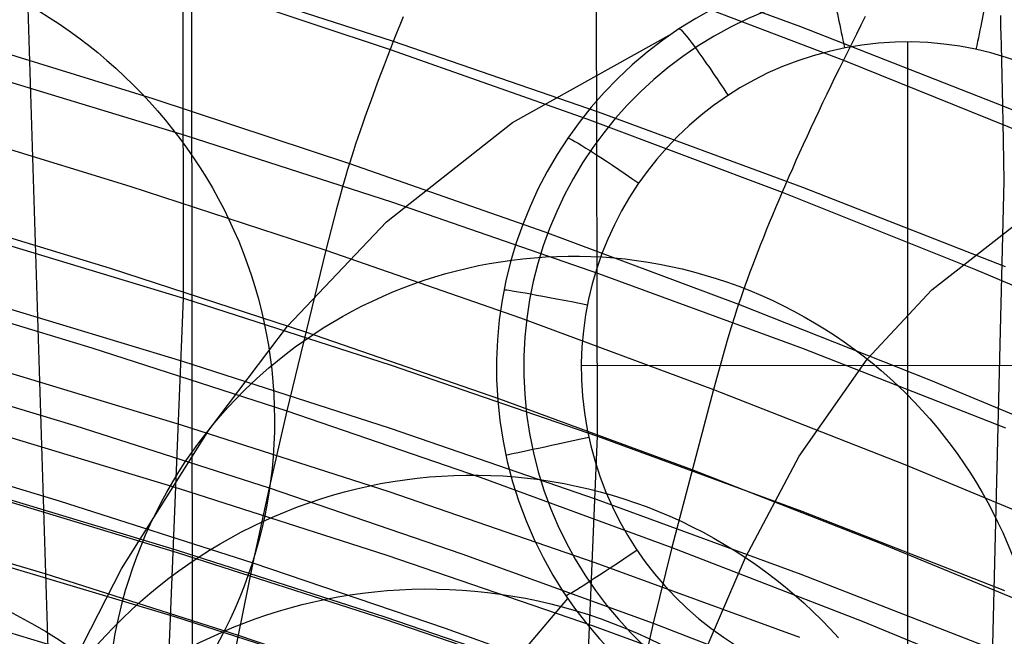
# Model space of a CAD drawing. Extents: x -3677 to -3089, y -67 to 482.
# Tile 100 of 110: x -3267 to -3242, y 436 to 452. Entities that reach past the tile are written whole.
import ezdxf

# ---------------------------------------------------------------- set-up
doc = ezdxf.new("R2010")
doc.units = 0
doc.layers.add('CURVA_ORIGIN', color=125, linetype='CONTINUOUS')
doc.layers.add('LIVELLO_02', color=3, linetype='CONTINUOUS')

msp = doc.modelspace()

# ---------------------------------------------------------------- linework, layer by layer
at = {"layer": 'CURVA_ORIGIN'}
for p, q in [((-3266.559089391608, 458.3544809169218, 398.7899135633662), (-3265.213444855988, 415.6192753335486, 266.0342494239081)), ((-3262.301859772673, 458.145073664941, 344.3325930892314), (-3262.272964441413, 433.2266480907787, 260.8127505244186)), ((-3262.488286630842, 444.7822109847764, 373.5189569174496), (-3262.499833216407, 455.972336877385, 407.589702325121)), ((-3252.242393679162, 453.3978239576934, 411.7278971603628), (-3247.166065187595, 451.5333214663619, 412.3339185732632)), ((-3262.466323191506, 452.8439442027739, 398.2381808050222), (-3257.309822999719, 451.1763005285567, 398.7801863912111)), ((-3262.282453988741, 452.5989059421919, 435.1112017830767), (-3257.356732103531, 450.9638846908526, 435.6422303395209)), ((-3252.208652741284, 441.3533136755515, 374.6334750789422), (-3252.226266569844, 452.5344092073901, 408.7005721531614)), ((-3250.997375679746, 452.5611413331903, 437.6883269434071), (-3246.096686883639, 450.6980769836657, 438.293530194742)), ((-3245.552432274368, 451.7789258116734, 438.5236364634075), (-3245.663370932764, 451.561875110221, 438.4871928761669)), ((-3242.183212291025, 451.542875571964, 420.4501209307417), (-3242.18853175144, 451.8042654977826, 421.2303451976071)), ((-3257.118153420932, 451.5641954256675, 436.0040564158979), (-3257.199219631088, 451.3621992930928, 435.8877328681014)), ((-3257.03558862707, 451.7679848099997, 436.1160635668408), (-3257.118153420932, 451.5641954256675, 436.0040564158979)), ((-3247.166065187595, 451.5333214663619, 412.3339185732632), (-3242.134544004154, 449.5642853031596, 412.9738765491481)), ((-3245.663370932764, 451.561875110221, 438.4871928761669), (-3245.773312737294, 451.3451537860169, 438.4458988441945)), ((-3242.177956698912, 451.3026628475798, 419.6807221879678), (-3242.183212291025, 451.542875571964, 420.4501209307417)), ((-3257.199219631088, 451.3621992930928, 435.8877328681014), (-3257.278756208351, 451.1620708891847, 435.7671163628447)), ((-3245.773312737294, 451.3451537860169, 438.4458988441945), (-3245.882210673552, 451.128872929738, 438.3998159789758)), ((-3242.172771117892, 451.0804186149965, 418.9205162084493), (-3242.177956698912, 451.3026628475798, 419.6807221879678)), ((-3268.17542077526, 451.2596501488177, 432.1007691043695), (-3263.254298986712, 449.739471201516, 432.5944016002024)), ((-3257.278756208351, 451.1620708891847, 435.7671163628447), (-3257.356732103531, 450.9638846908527, 435.6422303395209)), ((-3257.309822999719, 451.1763005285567, 398.7801863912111), (-3252.190807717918, 449.4107342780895, 399.3540680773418)), ((-3245.882210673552, 451.128872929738, 438.3998159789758), (-3245.990017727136, 450.913143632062, 438.3490058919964)), ((-3242.162634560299, 450.6770007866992, 417.4211514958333), (-3242.172771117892, 451.0804186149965, 418.9205162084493)), ((-3257.356732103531, 450.9638846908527, 435.6422303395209), (-3257.433116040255, 450.7677182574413, 435.5131066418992)), ((-3257.356732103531, 450.9638846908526, 435.6422303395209), (-3252.468005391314, 449.2357707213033, 436.2035201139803)), ((-3245.990017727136, 450.913143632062, 438.3490058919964), (-3246.09668688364, 450.6980769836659, 438.2935301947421)), ((-3257.507875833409, 450.5736614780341, 435.379810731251), (-3257.580979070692, 450.3818073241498, 435.2424164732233)), ((-3257.433116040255, 450.7677182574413, 435.5131066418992), (-3257.507875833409, 450.5736614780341, 435.379810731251)), ((-3246.09668688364, 450.6980769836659, 438.2935301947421), (-3246.202173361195, 450.4837777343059, 438.2334442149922)), ((-3246.096686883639, 450.6980769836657, 438.293530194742), (-3241.239567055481, 448.7358903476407, 438.9308914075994)), ((-3242.134544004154, 449.5642853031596, 412.9738765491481), (-3242.162634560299, 450.6770007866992, 417.4211514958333)), ((-3267.645470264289, 450.4046386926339, 385.3613696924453), (-3262.454552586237, 448.8314098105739, 385.8726040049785)), ((-3257.580979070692, 450.3818073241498, 435.2424164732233), (-3257.652393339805, 450.1922487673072, 435.1009977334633)), ((-3246.202173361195, 450.4837777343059, 438.2334442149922), (-3246.306441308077, 450.2703252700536, 438.1687781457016)), ((-3257.652393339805, 450.1922487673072, 435.1009977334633), (-3257.722086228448, 450.0050787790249, 434.9556283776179)), ((-3246.306441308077, 450.2703252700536, 438.1687781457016), (-3246.40945710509, 450.0577926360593, 438.0995558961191)), ((-3257.722086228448, 450.0050787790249, 434.9556283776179), (-3257.790025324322, 449.8203903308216, 434.8063822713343)), ((-3246.511187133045, 449.8462528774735, 438.0258013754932), (-3246.61159777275, 449.6357790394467, 437.9475384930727)), ((-3246.40945710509, 450.0577926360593, 438.0995558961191), (-3246.511187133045, 449.8462528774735, 438.0258013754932)), ((-3263.254298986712, 449.739471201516, 432.5944016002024), (-3258.365826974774, 448.1304442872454, 433.116950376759)), ((-3257.856178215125, 449.6382763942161, 434.6533332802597), (-3257.920512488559, 449.4588299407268, 434.4965552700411)), ((-3257.790025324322, 449.8203903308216, 434.8063822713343), (-3257.856178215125, 449.6382763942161, 434.6533332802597)), ((-3246.61159777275, 449.6357790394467, 437.9475384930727), (-3246.710655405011, 449.4264441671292, 437.8647911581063)), ((-3257.920512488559, 449.4588299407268, 434.4965552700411), (-3257.982995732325, 449.2821439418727, 434.3361221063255)), ((-3252.190807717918, 449.4107342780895, 399.3540680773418), (-3247.113667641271, 447.5434585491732, 399.9610040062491)), ((-3246.710655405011, 449.4264441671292, 437.8647911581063), (-3246.808326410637, 449.2183213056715, 437.7775832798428)), ((-3242.126110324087, 449.145750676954, 411.4676122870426), (-3242.134544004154, 449.5642853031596, 412.9738765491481)), ((-3242.134544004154, 449.5642853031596, 412.9738765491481), (-3237.150083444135, 447.4898892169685, 413.6480148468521)), ((-3258.043595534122, 449.1083113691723, 434.1721076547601), (-3258.10227948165, 448.9374251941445, 434.004585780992)), ((-3257.982995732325, 449.2821439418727, 434.3361221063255), (-3258.043595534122, 449.1083113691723, 434.1721076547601)), ((-3252.468005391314, 449.2357707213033, 436.2035201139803), (-3247.619420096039, 447.4118084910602, 436.7959329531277)), ((-3246.808326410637, 449.2183213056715, 437.7775832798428), (-3246.904577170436, 449.0114835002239, 437.6859387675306)), ((-3242.118184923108, 448.6904475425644, 409.9428452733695), (-3242.126110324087, 449.145750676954, 411.4676122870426)), ((-3268.720665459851, 449.0697115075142, 428.8910740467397), (-3263.820090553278, 447.5652628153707, 429.3795906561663)), ((-3258.10227948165, 448.9374251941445, 434.004585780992), (-3258.159015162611, 448.7695783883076, 433.8336303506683)), ((-3246.904577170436, 449.0114835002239, 437.6859387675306), (-3246.999374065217, 448.8060037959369, 437.5898815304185)), ((-3262.454552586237, 448.8314098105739, 385.8726040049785), (-3257.296901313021, 447.1635802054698, 386.4146802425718)), ((-3258.213770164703, 448.6048639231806, 433.6593152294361), (-3258.266512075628, 448.4433747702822, 433.4817142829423)), ((-3258.159015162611, 448.7695783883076, 433.8336303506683), (-3258.213770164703, 448.6048639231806, 433.6593152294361)), ((-3247.092683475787, 448.601955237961, 437.4894354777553), (-3247.184471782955, 448.3994108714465, 437.3846245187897)), ((-3246.999374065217, 448.8060037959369, 437.5898815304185), (-3247.092683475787, 448.601955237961, 437.4894354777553)), ((-3242.103887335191, 447.6970200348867, 406.8518253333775), (-3242.118184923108, 448.6904475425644, 409.9428452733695)), ((-3258.266512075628, 448.4433747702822, 433.4817142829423), (-3258.317208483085, 448.2852039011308, 433.3009013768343)), ((-3247.184471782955, 448.3994108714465, 437.3846245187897), (-3247.274705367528, 448.1984437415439, 437.2754725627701)), ((-3258.365826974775, 448.1304442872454, 433.116950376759), (-3258.412363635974, 447.9791349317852, 432.9299569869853)), ((-3258.317208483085, 448.2852039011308, 433.3009013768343), (-3258.365826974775, 448.1304442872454, 433.116950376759)), ((-3258.365826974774, 448.1304442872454, 433.116950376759), (-3253.513387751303, 446.4299920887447, 433.6692225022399)), ((-3247.274705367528, 448.1984437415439, 437.2754725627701), (-3247.363350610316, 447.9991268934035, 437.1620035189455)), ((-3258.412363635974, 447.9791349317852, 432.9299569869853), (-3258.456928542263, 447.8310989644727, 432.7401042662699)), ((-3247.363350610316, 447.9991268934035, 437.1620035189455), (-3247.450373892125, 447.8015333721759, 437.0442412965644)), ((-3258.456928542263, 447.8310989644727, 432.7401042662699), (-3258.540697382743, 447.5439238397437, 432.3526404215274)), ((-3247.450373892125, 447.8015333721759, 437.0442412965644), (-3247.535741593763, 447.6057362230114, 436.9222098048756)), ((-3242.766550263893, 420.5214336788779, 324.8544370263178), (-3242.103887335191, 447.6970200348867, 406.8518253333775)), ((-3263.820090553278, 447.5652628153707, 429.3795906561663), (-3258.951403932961, 445.9730315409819, 429.8966789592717)), ((-3258.540697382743, 447.5439238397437, 432.3526404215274), (-3258.618242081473, 447.2670722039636, 431.9561980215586)), ((-3247.61942009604, 447.4118084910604, 436.7959329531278), (-3247.701375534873, 447.2198263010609, 436.6654430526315)), ((-3247.535741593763, 447.6057362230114, 436.9222098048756), (-3247.61942009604, 447.4118084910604, 436.7959329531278)), ((-3247.619420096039, 447.4118084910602, 436.7959329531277), (-3242.813450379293, 445.4907375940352, 437.4198510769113)), ((-3247.113667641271, 447.5434585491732, 399.9610040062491), (-3242.08170365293, 445.5712700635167, 400.6019981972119)), ((-3258.618242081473, 447.2670722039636, 431.9561980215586), (-3258.690671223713, 446.9986973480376, 431.5524162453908)), ((-3257.296901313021, 447.1635802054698, 386.4146802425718), (-3252.176765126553, 445.3977840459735, 386.9886474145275)), ((-3247.701375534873, 447.2198263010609, 436.6654430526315), (-3247.781573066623, 447.0298780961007, 436.5308060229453)), ((-3269.191823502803, 447.0156976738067, 425.5782905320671), (-3264.308594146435, 445.5252066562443, 426.0622657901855)), ((-3258.690671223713, 446.9986973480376, 431.5524162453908), (-3258.951403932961, 445.973031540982, 429.8966789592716)), ((-3247.781573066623, 447.0298780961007, 436.5308060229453), (-3247.859977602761, 446.8420553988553, 436.3920961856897)), ((-3247.936554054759, 446.6564497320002, 436.249387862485), (-3248.011267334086, 446.4731526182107, 436.1027553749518)), ((-3247.859977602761, 446.8420553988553, 436.3920961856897), (-3247.936554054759, 446.6564497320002, 436.249387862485)), ((-3253.513387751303, 446.4299920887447, 433.6692225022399), (-3248.700108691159, 444.6354243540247, 434.252059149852)), ((-3248.011267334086, 446.4731526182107, 436.1027553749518), (-3248.084082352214, 446.2922555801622, 435.9522730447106)), ((-3267.679758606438, 446.3533306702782, 373.0084023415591), (-3262.488286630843, 444.7822109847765, 373.5189569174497)), ((-3248.084082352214, 446.2922555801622, 435.9522730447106), (-3248.154964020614, 446.1138501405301, 435.7980151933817)), ((-3258.951403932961, 445.973031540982, 429.8966789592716), (-3259.926828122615, 441.9819094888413, 423.2240323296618)), ((-3258.951403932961, 445.9730315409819, 429.8966789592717), (-3254.117825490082, 444.2906280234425, 430.4430884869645)), ((-3248.223877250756, 445.93802782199, 435.6400561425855), (-3248.290786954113, 445.7648801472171, 435.4784702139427)), ((-3248.154964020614, 446.1138501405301, 435.7980151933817), (-3248.223877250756, 445.93802782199, 435.6400561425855)), ((-3248.290786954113, 445.7648801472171, 435.4784702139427), (-3248.355658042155, 445.5944986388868, 435.3133317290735)), ((-3264.308594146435, 445.5252066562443, 426.0622657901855), (-3259.456523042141, 443.9479042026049, 426.5744986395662)), ((-3248.418455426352, 445.4269748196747, 435.1447150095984), (-3248.479144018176, 445.262400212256, 434.9726943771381)), ((-3248.355658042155, 445.5944986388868, 435.3133317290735), (-3248.418455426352, 445.4269748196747, 435.1447150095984)), ((-3242.813450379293, 445.4907375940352, 437.4198510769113), (-3238.050288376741, 443.4772613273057, 438.0737432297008)), ((-3252.176765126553, 445.3977840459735, 386.9886474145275), (-3247.098540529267, 443.5302226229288, 387.5956873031)), ((-3248.479144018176, 445.262400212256, 434.9726943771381), (-3248.537688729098, 445.1008663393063, 434.7973441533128)), ((-3269.630723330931, 445.0226142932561, 422.2366279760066), (-3264.763545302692, 443.5452093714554, 422.7163494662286)), ((-3248.594054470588, 444.942464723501, 434.6187386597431), (-3248.648206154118, 444.7872868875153, 434.4369522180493)), ((-3248.537688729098, 445.1008663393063, 434.7973441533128), (-3248.594054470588, 444.942464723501, 434.6187386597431)), ((-3267.706632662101, 444.7833231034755, 368.2612492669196), (-3262.515136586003, 443.2137048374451, 368.7713132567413)), ((-3263.192062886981, 427.5941328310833, 322.5557375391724), (-3262.488286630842, 444.7822109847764, 373.5189569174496)), ((-3262.488286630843, 444.7822109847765, 373.5189569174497), (-3257.329857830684, 443.1166329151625, 374.0603066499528)), ((-3248.648206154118, 444.7872868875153, 434.4369522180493), (-3248.70010869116, 444.6354243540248, 434.252059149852)), ((-3248.749757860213, 444.4869159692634, 434.0641551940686), (-3248.797272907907, 444.3415898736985, 433.8734217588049)), ((-3248.70010869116, 444.6354243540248, 434.252059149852), (-3248.749757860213, 444.4869159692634, 434.0641551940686)), ((-3248.700108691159, 444.6354243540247, 434.252059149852), (-3243.928525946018, 442.7453625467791, 434.8658802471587)), ((-3254.117825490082, 444.2906280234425, 430.4430884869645), (-3249.322464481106, 442.515424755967, 431.0196405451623)), ((-3248.797272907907, 444.3415898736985, 433.8734217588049), (-3248.886501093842, 444.0595864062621, 433.4842777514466)), ((-3248.886501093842, 444.0595864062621, 433.4842777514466), (-3248.968994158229, 443.7876176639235, 433.0862497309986)), ((-3259.456523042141, 443.9479042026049, 426.5744986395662), (-3254.63867366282, 442.2815805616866, 427.1156834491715)), ((-3248.968994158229, 443.7876176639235, 433.0862497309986), (-3249.045953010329, 443.5238873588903, 432.6809603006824)), ((-3264.763545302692, 443.5452093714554, 422.7163494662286), (-3259.926828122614, 441.9819094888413, 423.2240323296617)), ((-3249.045953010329, 443.5238873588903, 432.6809603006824), (-3249.322464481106, 442.515424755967, 431.0196405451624)), ((-3247.098540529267, 443.5302226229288, 387.5956873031), (-3242.065534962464, 441.5576799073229, 388.2368079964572)), ((-3270.038434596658, 443.0835963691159, 418.8537409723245), (-3265.186068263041, 441.6184237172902, 419.3294903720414)), ((-3267.741825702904, 443.2061153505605, 363.5164394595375), (-3262.550420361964, 441.6384194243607, 364.0258753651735)), ((-3262.515136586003, 443.2137048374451, 368.7713132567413), (-3257.356522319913, 441.549736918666, 369.3121363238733)), ((-3257.329857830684, 443.1166329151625, 374.0603066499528), (-3252.208652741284, 441.3533136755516, 374.6334750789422)), ((-3243.928525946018, 442.7453625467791, 434.8658802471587), (-3239.199066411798, 440.7637879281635, 435.5093866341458)), ((-3249.322464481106, 442.515424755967, 431.0196405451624), (-3250.356593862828, 438.589000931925, 424.3259913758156)), ((-3249.322464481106, 442.515424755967, 431.0196405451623), (-3244.567916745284, 440.6459294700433, 431.6267913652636)), ((-3254.63867366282, 442.2815805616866, 427.1156834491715), (-3249.858137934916, 440.5236683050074, 427.6866225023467)), ((-3259.926828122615, 441.9819094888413, 423.2240323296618), (-3260.363499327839, 440.0682180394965, 419.8329227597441)), ((-3259.926828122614, 441.9819094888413, 423.2240323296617), (-3255.123485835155, 440.3306767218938, 423.7603182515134)), ((-3267.785804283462, 441.6213067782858, 358.774103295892), (-3262.594610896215, 440.055978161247, 359.2827657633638)), ((-3265.186068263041, 441.6184237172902, 419.3294903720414), (-3260.363499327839, 440.0682180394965, 419.832922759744)), ((-3262.550420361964, 441.6384194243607, 364.0258753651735), (-3257.391689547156, 439.9765154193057, 364.5660233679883)), ((-3257.356522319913, 441.549736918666, 369.3121363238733), (-3252.2349215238, 439.7881966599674, 369.8847235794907)), ((-3252.909025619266, 424.2496098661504, 323.642679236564), (-3252.208652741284, 441.3533136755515, 374.6334750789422)), ((-3252.208652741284, 441.3533136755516, 374.6334750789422), (-3247.129006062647, 439.4885229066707, 375.2396230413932)), ((-3270.414288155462, 441.2011546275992, 415.4332665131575), (-3265.575470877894, 439.747338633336, 415.9053310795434)), ((-3244.567916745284, 440.6459294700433, 431.6267913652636), (-3239.854835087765, 438.685428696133, 432.2634651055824)), ((-3256.989969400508, 440.2712492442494, -259.0769005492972), (-3256.686371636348, 440.3092715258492, -259.076900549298)), ((-3256.686371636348, 440.3092715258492, -259.076900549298), (-3256.382121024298, 440.3397281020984, -259.076900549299)), ((-3256.382121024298, 440.3397281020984, -259.076900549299), (-3256.077356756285, 440.3626118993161, -259.0769005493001)), ((-3256.077356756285, 440.3626118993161, -259.0769005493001), (-3255.772218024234, 440.3779158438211, -259.0769005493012)), ((-3255.772218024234, 440.3779158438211, -259.0769005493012), (-3255.466844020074, 440.3856328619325, -259.0769005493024)), ((-3255.466844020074, 440.3856328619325, -259.0769005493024), (-3255.16137393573, 440.3857558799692, -259.0769005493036)), ((-3255.16137393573, 440.3857558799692, -259.0769005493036), (-3254.855946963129, 440.3782778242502, -259.0769005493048)), ((-3255.123485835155, 440.3306767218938, 423.7603182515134), (-3250.356593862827, 438.5890009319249, 424.3259913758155)), ((-3254.855946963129, 440.3782778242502, -259.0769005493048), (-3254.550702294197, 440.3631916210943, -259.0769005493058)), ((-3254.550702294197, 440.3631916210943, -259.0769005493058), (-3254.245779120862, 440.3404901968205, -259.0769005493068)), ((-3254.245779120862, 440.3404901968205, -259.0769005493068), (-3253.94131663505, 440.3101664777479, -259.0769005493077)), ((-3253.94131663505, 440.3101664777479, -259.0769005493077), (-3253.637454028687, 440.2722133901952, -259.0769005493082)), ((-3249.858137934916, 440.5236683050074, 427.6866225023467), (-3245.117568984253, 438.6725660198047, 428.2878068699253)), ((-3267.836989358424, 440.0849767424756, 354.2019736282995), (-3262.646121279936, 438.5223758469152, 354.7097449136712)), ((-3262.594610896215, 440.055978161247, 359.2827657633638), (-3257.435836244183, 438.3966177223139, 359.8220818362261)), ((-3260.363499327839, 440.0682180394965, 419.8329227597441), (-3260.765822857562, 438.2092953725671, 416.4048185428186)), ((-3260.363499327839, 440.0682180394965, 419.832922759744), (-3255.573499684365, 438.4311048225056, 420.3646297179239)), ((-3258.490938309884, 439.9685309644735, -259.0769005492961), (-3258.194247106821, 440.0438381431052, -259.0769005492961)), ((-3258.194247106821, 440.0438381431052, -259.0769005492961), (-3257.895453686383, 440.1118589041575, -259.0769005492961)), ((-3257.895453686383, 440.1118589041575, -259.0769005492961), (-3257.594649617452, 440.1725358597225, -259.0769005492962)), ((-3257.594649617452, 440.1725358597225, -259.0769005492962), (-3257.292775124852, 440.2256683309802, -259.0769005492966)), ((-3257.292775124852, 440.2256683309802, -259.0769005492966), (-3256.989969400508, 440.2712492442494, -259.0769005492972)), ((-3253.637454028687, 440.2722133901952, -259.0769005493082), (-3253.334330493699, 440.2266238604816, -259.0769005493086)), ((-3253.334330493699, 440.2266238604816, -259.0769005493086), (-3253.032085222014, 440.1733908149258, -259.0769005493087)), ((-3253.032085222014, 440.1733908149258, -259.0769005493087), (-3252.731238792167, 440.1125884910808, -259.0769005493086)), ((-3252.731238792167, 440.1125884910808, -259.0769005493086), (-3252.432370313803, 440.0443438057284, -259.0769005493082)), ((-3252.432370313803, 440.0443438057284, -259.0769005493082), (-3252.135608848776, 439.9687101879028, -259.0769005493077)), ((-3267.839034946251, 440.0284967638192, 354.0343711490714), (-3262.648181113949, 438.4660044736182, 354.542106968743)), ((-3259.367169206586, 439.6995100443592, -259.0769005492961), (-3259.077522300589, 439.7963050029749, -259.0769005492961)), ((-3259.077522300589, 439.7963050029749, -259.0769005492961), (-3258.785404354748, 439.8859992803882, -259.0769005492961)), ((-3258.785404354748, 439.8859992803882, -259.0769005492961), (-3258.490938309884, 439.9685309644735, -259.0769005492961)), ((-3257.391689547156, 439.9765154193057, 364.5660233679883), (-3252.269702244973, 438.2172578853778, 365.1378648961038)), ((-3252.135608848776, 439.9687101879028, -259.0769005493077), (-3251.841083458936, 439.8857410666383, -259.0769005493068)), ((-3251.841083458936, 439.8857410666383, -259.0769005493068), (-3251.548923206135, 439.795489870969, -259.0769005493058)), ((-3251.548923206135, 439.795489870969, -259.0769005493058), (-3251.259257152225, 439.6980100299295, -259.0769005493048)), ((-3265.575470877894, 439.747338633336, 415.9053310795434), (-3260.765822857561, 438.2092953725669, 416.4048185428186)), ((-3259.938558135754, 439.4848657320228, -259.0769005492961), (-3259.654222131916, 439.5956763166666, -259.0769005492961)), ((-3259.654222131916, 439.5956763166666, -259.0769005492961), (-3259.367169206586, 439.6995100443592, -259.0769005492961)), ((-3252.2349215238, 439.7881966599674, 369.8847235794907), (-3247.154624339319, 437.9254044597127, 370.4902202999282)), ((-3251.259257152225, 439.6980100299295, -259.0769005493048), (-3250.972214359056, 439.5933549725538, -259.0769005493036)), ((-3250.972214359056, 439.5933549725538, -259.0769005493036), (-3250.687923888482, 439.4815781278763, -259.0769005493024)), ((-3270.757290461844, 439.3804570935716, 411.9847039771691), (-3265.930722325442, 437.937095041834, 412.4533824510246)), ((-3260.498587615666, 439.242561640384, -259.0769005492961), (-3260.220054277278, 439.3671402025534, -259.0769005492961)), ((-3260.220054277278, 439.3671402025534, -259.0769005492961), (-3259.938558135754, 439.4848657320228, -259.0769005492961)), ((-3250.687923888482, 439.4815781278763, -259.0769005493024), (-3250.406514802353, 439.3627329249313, -259.0769005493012)), ((-3250.406514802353, 439.3627329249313, -259.0769005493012), (-3250.128116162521, 439.2368727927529, -259.0769005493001)), ((-3247.129006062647, 439.4885229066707, 375.2396230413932), (-3242.094221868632, 437.5190624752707, 375.879752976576)), ((-3261.046274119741, 438.9730930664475, -259.0769005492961), (-3260.774035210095, 439.1111919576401, -259.0769005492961)), ((-3260.774035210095, 439.1111919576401, -259.0769005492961), (-3260.498587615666, 439.242561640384, -259.0769005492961)), ((-3250.128116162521, 439.2368727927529, -259.0769005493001), (-3249.852857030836, 439.1040511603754, -259.076900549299)), ((-3249.852857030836, 439.1040511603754, -259.076900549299), (-3249.580866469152, 438.9643214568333, -259.0769005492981)), ((-3261.580634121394, 438.6769553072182, -259.0769005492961), (-3261.315181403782, 438.8283268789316, -259.0769005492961)), ((-3261.315181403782, 438.8283268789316, -259.0769005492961), (-3261.046274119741, 438.9730930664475, -259.0769005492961)), ((-3249.580866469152, 438.9643214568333, -259.0769005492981), (-3249.312273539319, 438.8177371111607, -259.0769005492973)), ((-3249.312273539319, 438.8177371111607, -259.0769005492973), (-3249.04720730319, 438.6643515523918, -259.0769005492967)), ((-3261.842509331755, 438.5190402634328, -259.0769005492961), (-3261.580634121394, 438.6769553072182, -259.0769005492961)), ((-3250.356593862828, 438.589000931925, 424.3259913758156), (-3250.819129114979, 436.7046283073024, 420.9253781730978)), ((-3250.356593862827, 438.5890009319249, 424.3259913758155), (-3245.6288601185, 436.7551763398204, 424.9215760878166)), ((-3249.04720730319, 438.6643515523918, -259.0769005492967), (-3248.785796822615, 438.504218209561, -259.0769005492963)), ((-3245.117568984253, 438.6725660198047, 428.2878068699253), (-3240.417836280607, 436.7308940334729, 428.918374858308)), ((-3267.901679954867, 438.4275459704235, 349.2972883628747), (-3262.71129549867, 436.8683673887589, 349.8039415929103)), ((-3262.648181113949, 438.4660044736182, 354.542106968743), (-3257.489439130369, 436.8096931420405, 355.0804257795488)), ((-3262.646121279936, 438.5223758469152, 354.7097449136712), (-3257.487376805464, 436.8659477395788, 355.2481019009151)), ((-3262.355035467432, 438.1838274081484, -259.0769005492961), (-3262.100684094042, 438.354643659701, -259.0769005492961)), ((-3262.100684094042, 438.354643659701, -259.0769005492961), (-3261.842509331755, 438.5190402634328, -259.0769005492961)), ((-3257.435836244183, 438.3966177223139, 359.8220818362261), (-3252.313472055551, 436.6401753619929, 360.3930037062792)), ((-3255.573499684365, 438.4311048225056, 420.3646297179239), (-3250.819129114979, 436.7046283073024, 420.9253781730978)), ((-3249.684966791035, 435.652759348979, -241.0216605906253), (-3248.528171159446, 438.3373905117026, -259.0769005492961)), ((-3248.785796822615, 438.504218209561, -259.0769005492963), (-3248.528171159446, 438.3373905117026, -259.0769005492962)), ((-3248.528171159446, 438.3373905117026, -259.0769005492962), (-3248.274537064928, 438.1639767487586, -259.0769005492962)), ((-3262.605078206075, 438.0069175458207, -259.0769005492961), (-3262.355035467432, 438.1838274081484, -259.0769005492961)), ((-3260.765822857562, 438.2092953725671, 416.4048185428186), (-3261.132731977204, 436.4102534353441, 412.9492427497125)), ((-3260.765822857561, 438.2092953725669, 416.4048185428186), (-3255.987981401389, 436.5853049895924, 416.9322730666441)), ((-3252.269702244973, 438.2172578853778, 365.1378648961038), (-3247.18869138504, 436.3570328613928, 365.7425251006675)), ((-3248.274537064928, 438.1639767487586, -259.0769005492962), (-3248.025625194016, 437.9844830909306, -259.0769005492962)), ((-3265.930722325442, 437.937095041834, 412.4533824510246), (-3261.132731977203, 436.4102534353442, 412.9492427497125)), ((-3262.850499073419, 437.8241628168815, -259.0769005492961), (-3262.605078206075, 438.0069175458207, -259.0769005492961)), ((-3248.025625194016, 437.9844830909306, -259.0769005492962), (-3247.781529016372, 437.799013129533, -259.0769005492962)), ((-3247.154624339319, 437.9254044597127, 370.4902202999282), (-3242.118930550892, 435.9581783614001, 371.1296238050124)), ((-3263.327113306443, 437.4415246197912, -259.0769005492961), (-3263.091207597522, 437.6356646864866, -259.0769005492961)), ((-3263.091207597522, 437.6356646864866, -259.0769005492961), (-3262.850499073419, 437.8241628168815, -259.0769005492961)), ((-3247.781529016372, 437.799013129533, -259.0769005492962), (-3247.542342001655, 437.6076704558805, -259.0769005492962)), ((-3247.542342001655, 437.6076704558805, -259.0769005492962), (-3247.308157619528, 437.4105586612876, -259.0769005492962)), ((-3263.558125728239, 437.2418440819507, -259.0769005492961), (-3263.327113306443, 437.4415246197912, -259.0769005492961)), ((-3247.308157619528, 437.4105586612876, -259.0769005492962), (-3247.079069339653, 437.2077813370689, -259.0769005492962)), ((-3263.78415439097, 437.0367245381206, -259.0769005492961), (-3263.558125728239, 437.2418440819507, -259.0769005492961)), ((-3247.079069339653, 437.2077813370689, -259.0769005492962), (-3246.855170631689, 436.999442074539, -259.0769005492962)), ((-3264.005108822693, 436.8262674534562, -259.0769005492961), (-3263.78415439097, 437.0367245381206, -259.0769005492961)), ((-3262.71129549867, 436.8683673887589, 349.8039415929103), (-3257.552664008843, 435.2156197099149, 350.3410948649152)), ((-3257.487376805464, 436.8659477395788, 355.2481019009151), (-3252.36465858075, 435.1127523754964, 355.8179630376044)), ((-3246.855170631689, 436.999442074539, -259.0769005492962), (-3246.636554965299, 436.7856444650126, -259.0769005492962)), ((-3267.97280682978, 436.8192551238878, 344.5625943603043), (-3262.783008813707, 435.2638195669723, 345.0680247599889)), ((-3264.220898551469, 436.6105742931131, -259.0769005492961), (-3264.005108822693, 436.8262674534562, -259.0769005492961)), ((-3257.489439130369, 436.8096931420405, 355.0804257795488), (-3252.366708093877, 435.0566271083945, 355.6502446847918)), ((-3252.313472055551, 436.6401753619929, 360.3930037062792), (-3247.231680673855, 434.7831184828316, 360.9966315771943)), ((-3250.819129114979, 436.7046283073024, 420.9253781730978), (-3251.244991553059, 434.8729630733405, 417.4884453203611)), ((-3250.819129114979, 436.7046283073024, 420.9253781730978), (-3246.103147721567, 434.8869833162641, 421.5157242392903)), ((-3246.636554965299, 436.7856444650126, -259.0769005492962), (-3246.423315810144, 436.5664920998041, -259.0769005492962)), ((-3245.6288601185, 436.7551763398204, 424.9215760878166), (-3240.941361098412, 434.8311868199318, 425.5464152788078)), ((-3264.636622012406, 436.1638856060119, -259.0769005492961), (-3264.431433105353, 436.3897465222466, -259.0769005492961)), ((-3264.431433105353, 436.3897465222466, -259.0769005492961), (-3264.220898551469, 436.6105742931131, -259.0769005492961)), ((-3261.132731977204, 436.4102534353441, 412.9492427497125), (-3261.464377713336, 434.6694051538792, 409.4628074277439)), ((-3261.132731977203, 436.4102534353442, 412.9492427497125), (-3256.365829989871, 434.7983579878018, 413.4727844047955)), ((-3255.987981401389, 436.5853049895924, 416.9322730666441), (-3251.244991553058, 434.8729630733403, 417.4884453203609)), ((-3246.423315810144, 436.5664920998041, -259.0769005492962), (-3246.215546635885, 436.3420885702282, -259.0769005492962))]:
    msp.add_line(p, q, dxfattribs=at)
at = {"layer": 'CURVA_ORIGIN', "extrusion": (-0.00085967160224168, 0.2974830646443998, 0.9547267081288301)}
msp.add_circle((3271.571080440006, -337.4197516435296, 433.807555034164), 12.63189256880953, dxfattribs=at)
at = {"layer": 'CURVA_ORIGIN', "extrusion": (-0.05441896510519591, -0.1824654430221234, 0.981705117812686)}
msp.add_circle((-3241.96046399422, -560.0510136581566, -139.2592786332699), 12.66687840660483, dxfattribs=at)
at = {"layer": 'CURVA_ORIGIN', "extrusion": (-0.001925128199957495, 0.2846085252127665, 0.9586418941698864)}
msp.add_circle((3269.971066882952, -354.5787079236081, 379.6063202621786), 13.15189914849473, dxfattribs=at)
at = {"layer": 'LIVELLO_02'}
for p, q in [((-3254.316277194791, 449.1431381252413, -381.1741870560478), (-3250.346973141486, 451.3562284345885, -425.1322074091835)), ((-3244.50522807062, 451.1456975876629, -426.8220683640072), (-3244.50522807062, 434.94624920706, -426.9514187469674)), ((-3257.447204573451, 446.6780239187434, -348.055028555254), (-3254.316277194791, 449.1431381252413, -381.1741870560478)), ((-3259.906609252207, 444.0893264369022, -322.9388078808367), (-3257.447204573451, 446.6780239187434, -348.055028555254)), ((-3243.899894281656, 444.9907005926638, -321.8805963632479), (-3241.896025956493, 446.5559135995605, -347.1197090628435)), ((-3245.506831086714, 443.2689109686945, -301.7989195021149), (-3243.899894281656, 444.9907005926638, -321.8805963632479)), ((-3261.8613452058, 441.5054863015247, -302.9896010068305), (-3259.906609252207, 444.0893264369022, -322.9388078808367)), ((-3247.199053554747, 440.8587356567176, -278.9160740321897), (-3245.506831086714, 443.2689109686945, -301.7989195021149)), ((-3236.433466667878, 443.100588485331, -426.4245857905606), (-3252.60678485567, 443.1079751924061, -427.3496745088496)), ((-3264.028204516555, 438.0551208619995, -279.4124723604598), (-3261.8613452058, 441.5054863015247, -302.9896010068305)), ((-3248.528171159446, 438.3373905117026, -259.0769005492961), (-3247.199053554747, 440.8587356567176, -278.9160740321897)), ((-3256.989969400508, 440.2712492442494, -259.0769005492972), (-3256.686371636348, 440.3092715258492, -259.076900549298)), ((-3256.686371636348, 440.3092715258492, -259.076900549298), (-3256.382121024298, 440.3397281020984, -259.076900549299)), ((-3256.382121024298, 440.3397281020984, -259.076900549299), (-3256.077356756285, 440.3626118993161, -259.0769005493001)), ((-3256.077356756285, 440.3626118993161, -259.0769005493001), (-3255.772218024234, 440.3779158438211, -259.0769005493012)), ((-3255.772218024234, 440.3779158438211, -259.0769005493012), (-3255.466844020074, 440.3856328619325, -259.0769005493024)), ((-3255.466844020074, 440.3856328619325, -259.0769005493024), (-3255.16137393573, 440.3857558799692, -259.0769005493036)), ((-3255.16137393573, 440.3857558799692, -259.0769005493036), (-3254.855946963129, 440.3782778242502, -259.0769005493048)), ((-3254.855946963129, 440.3782778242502, -259.0769005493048), (-3254.550702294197, 440.3631916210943, -259.0769005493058)), ((-3254.550702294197, 440.3631916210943, -259.0769005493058), (-3254.245779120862, 440.3404901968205, -259.0769005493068)), ((-3254.245779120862, 440.3404901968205, -259.0769005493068), (-3253.94131663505, 440.3101664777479, -259.0769005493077)), ((-3253.94131663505, 440.3101664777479, -259.0769005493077), (-3253.637454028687, 440.2722133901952, -259.0769005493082)), ((-3258.490938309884, 439.9685309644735, -259.0769005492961), (-3258.194247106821, 440.0438381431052, -259.0769005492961)), ((-3258.194247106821, 440.0438381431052, -259.0769005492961), (-3257.895453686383, 440.1118589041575, -259.0769005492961)), ((-3257.895453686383, 440.1118589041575, -259.0769005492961), (-3257.594649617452, 440.1725358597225, -259.0769005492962)), ((-3257.594649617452, 440.1725358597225, -259.0769005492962), (-3257.292775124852, 440.2256683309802, -259.0769005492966)), ((-3257.292775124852, 440.2256683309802, -259.0769005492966), (-3256.989969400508, 440.2712492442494, -259.0769005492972)), ((-3253.637454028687, 440.2722133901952, -259.0769005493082), (-3253.334330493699, 440.2266238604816, -259.0769005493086)), ((-3253.334330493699, 440.2266238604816, -259.0769005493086), (-3253.032085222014, 440.1733908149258, -259.0769005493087)), ((-3253.032085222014, 440.1733908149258, -259.0769005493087), (-3252.731238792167, 440.1125884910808, -259.0769005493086)), ((-3252.731238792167, 440.1125884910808, -259.0769005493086), (-3252.432370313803, 440.0443438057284, -259.0769005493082)), ((-3252.432370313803, 440.0443438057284, -259.0769005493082), (-3252.135608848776, 439.9687101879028, -259.0769005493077)), ((-3259.367169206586, 439.6995100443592, -259.0769005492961), (-3259.077522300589, 439.7963050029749, -259.0769005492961)), ((-3259.077522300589, 439.7963050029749, -259.0769005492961), (-3258.785404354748, 439.8859992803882, -259.0769005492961)), ((-3258.785404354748, 439.8859992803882, -259.0769005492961), (-3258.490938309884, 439.9685309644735, -259.0769005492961)), ((-3252.135608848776, 439.9687101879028, -259.0769005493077), (-3251.841083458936, 439.8857410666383, -259.0769005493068)), ((-3251.841083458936, 439.8857410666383, -259.0769005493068), (-3251.548923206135, 439.795489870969, -259.0769005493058)), ((-3251.548923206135, 439.795489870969, -259.0769005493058), (-3251.259257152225, 439.6980100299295, -259.0769005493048)), ((-3259.938558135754, 439.4848657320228, -259.0769005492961), (-3259.654222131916, 439.5956763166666, -259.0769005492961)), ((-3259.654222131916, 439.5956763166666, -259.0769005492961), (-3259.367169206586, 439.6995100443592, -259.0769005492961)), ((-3251.259257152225, 439.6980100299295, -259.0769005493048), (-3250.972214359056, 439.5933549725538, -259.0769005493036)), ((-3250.972214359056, 439.5933549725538, -259.0769005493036), (-3250.687923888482, 439.4815781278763, -259.0769005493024)), ((-3260.498587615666, 439.242561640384, -259.0769005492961), (-3260.220054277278, 439.3671402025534, -259.0769005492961)), ((-3260.220054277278, 439.3671402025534, -259.0769005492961), (-3259.938558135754, 439.4848657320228, -259.0769005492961)), ((-3250.687923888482, 439.4815781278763, -259.0769005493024), (-3250.406514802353, 439.3627329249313, -259.0769005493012)), ((-3250.406514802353, 439.3627329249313, -259.0769005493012), (-3250.128116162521, 439.2368727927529, -259.0769005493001)), ((-3261.046274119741, 438.9730930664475, -259.0769005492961), (-3260.774035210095, 439.1111919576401, -259.0769005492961)), ((-3260.774035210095, 439.1111919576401, -259.0769005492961), (-3260.498587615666, 439.242561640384, -259.0769005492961)), ((-3250.128116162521, 439.2368727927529, -259.0769005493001), (-3249.852857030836, 439.1040511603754, -259.076900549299)), ((-3249.852857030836, 439.1040511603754, -259.076900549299), (-3249.580866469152, 438.9643214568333, -259.0769005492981)), ((-3261.580634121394, 438.6769553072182, -259.0769005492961), (-3261.315181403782, 438.8283268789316, -259.0769005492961)), ((-3261.315181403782, 438.8283268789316, -259.0769005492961), (-3261.046274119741, 438.9730930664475, -259.0769005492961)), ((-3249.580866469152, 438.9643214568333, -259.0769005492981), (-3249.312273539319, 438.8177371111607, -259.0769005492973)), ((-3249.312273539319, 438.8177371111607, -259.0769005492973), (-3249.04720730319, 438.6643515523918, -259.0769005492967)), ((-3261.842509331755, 438.5190402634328, -259.0769005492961), (-3261.580634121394, 438.6769553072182, -259.0769005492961)), ((-3249.04720730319, 438.6643515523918, -259.0769005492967), (-3248.785796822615, 438.504218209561, -259.0769005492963)), ((-3262.355035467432, 438.1838274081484, -259.0769005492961), (-3262.100684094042, 438.354643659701, -259.0769005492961)), ((-3262.100684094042, 438.354643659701, -259.0769005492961), (-3261.842509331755, 438.5190402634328, -259.0769005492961)), ((-3248.785796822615, 438.504218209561, -259.0769005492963), (-3248.528171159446, 438.3373905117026, -259.0769005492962)), ((-3248.528171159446, 438.3373905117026, -259.0769005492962), (-3248.274537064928, 438.1639767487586, -259.0769005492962)), ((-3262.605078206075, 438.0069175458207, -259.0769005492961), (-3262.355035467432, 438.1838274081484, -259.0769005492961)), ((-3248.274537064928, 438.1639767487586, -259.0769005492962), (-3248.025625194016, 437.9844830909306, -259.0769005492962)), ((-3265.750430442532, 434.7087061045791, -259.0769005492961), (-3264.028204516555, 438.0551208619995, -279.4124723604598)), ((-3262.850499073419, 437.8241628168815, -259.0769005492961), (-3262.605078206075, 438.0069175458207, -259.0769005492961)), ((-3248.025625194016, 437.9844830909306, -259.0769005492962), (-3247.781529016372, 437.799013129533, -259.0769005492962)), ((-3263.327113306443, 437.4415246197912, -259.0769005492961), (-3263.091207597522, 437.6356646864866, -259.0769005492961)), ((-3263.091207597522, 437.6356646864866, -259.0769005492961), (-3262.850499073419, 437.8241628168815, -259.0769005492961)), ((-3247.781529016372, 437.799013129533, -259.0769005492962), (-3247.542342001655, 437.6076704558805, -259.0769005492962)), ((-3247.542342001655, 437.6076704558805, -259.0769005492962), (-3247.308157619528, 437.4105586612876, -259.0769005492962)), ((-3263.558125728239, 437.2418440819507, -259.0769005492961), (-3263.327113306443, 437.4415246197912, -259.0769005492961)), ((-3247.308157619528, 437.4105586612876, -259.0769005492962), (-3247.079069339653, 437.2077813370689, -259.0769005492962)), ((-3263.78415439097, 437.0367245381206, -259.0769005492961), (-3263.558125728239, 437.2418440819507, -259.0769005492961)), ((-3255.563439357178, 434.239582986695, -382.0563814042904), (-3252.939940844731, 437.3165676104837, -425.4769343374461)), ((-3247.079069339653, 437.2077813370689, -259.0769005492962), (-3246.855170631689, 436.999442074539, -259.0769005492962)), ((-3264.005108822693, 436.8262674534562, -259.0769005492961), (-3263.78415439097, 437.0367245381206, -259.0769005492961)), ((-3246.855170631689, 436.999442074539, -259.0769005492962), (-3246.636554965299, 436.7856444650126, -259.0769005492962)), ((-3264.220898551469, 436.6105742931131, -259.0769005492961), (-3264.005108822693, 436.8262674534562, -259.0769005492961)), ((-3246.636554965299, 436.7856444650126, -259.0769005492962), (-3246.423315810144, 436.5664920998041, -259.0769005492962)), ((-3264.636622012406, 436.1638856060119, -259.0769005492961), (-3264.431433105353, 436.3897465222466, -259.0769005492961)), ((-3264.431433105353, 436.3897465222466, -259.0769005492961), (-3264.220898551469, 436.6105742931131, -259.0769005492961)), ((-3246.423315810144, 436.5664920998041, -259.0769005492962), (-3246.215546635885, 436.3420885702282, -259.0769005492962))]:
    msp.add_line(p, q, dxfattribs=at)
at = {"layer": 'LIVELLO_02', "extrusion": (0.05850838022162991, 0.01377609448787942, -0.9981918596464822)}
msp.add_circle((1174.869348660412, -3076.743425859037, 240.4093206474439), 10.09994313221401, dxfattribs=at)
at = {"layer": 'LIVELLO_02', "extrusion": (0.05762971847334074, 0.01013952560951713, -0.9982865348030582)}
msp.add_circle((998.5793242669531, -3138.292294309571, 243.0894627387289), 9.506839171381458, dxfattribs=at)
at = {"layer": 'LIVELLO_02', "extrusion": (0.05710692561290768, 0.007971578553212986, -0.9983362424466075)}
msp.add_circle((887.3472059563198, -3171.482318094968, 244.4245645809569), 8.100362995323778, dxfattribs=at)
at = {"layer": 'LIVELLO_02', "extrusion": (-0.05852470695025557, -0.1258956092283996, 0.990315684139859)}
msp.add_circle((-3132.665679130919, -1010.037947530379, -164.7394768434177), 11.65847665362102, dxfattribs=at)
at = {"layer": 'LIVELLO_02', "extrusion": (-0.9798476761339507, -0.1912657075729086, -0.05758437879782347)}
msp.add_arc((-1064.543236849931, -245.719402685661, 3118.977462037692), 2.000051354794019, 179.2337978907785, 270.1792420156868, dxfattribs=at)
at = {"layer": 'LIVELLO_02', "extrusion": (-0.9756891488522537, 0.2123731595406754, -0.05411400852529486)}
msp.add_arc((249.0907004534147, -247.4448179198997, 3282.833783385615), 2.000057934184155, 177.7588754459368, 268.8584925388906, dxfattribs=at)
at = {"layer": 'LIVELLO_02', "extrusion": (-0.8343680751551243, -0.5487383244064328, -0.05211685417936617)}
msp.add_arc((-2161.129538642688, -295.917187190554, 2486.255275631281), 2.000032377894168, 180.8593378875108, 271.4169823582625, dxfattribs=at)
at = {"layer": 'LIVELLO_02', "extrusion": (-0.5660827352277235, -0.8234267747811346, -0.03897028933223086)}
msp.add_arc((-2932.825431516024, -367.5076431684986, 1488.486252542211), 2.000051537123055, 182.4441983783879, 272.4391549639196, dxfattribs=at)
at = {"layer": 'LIVELLO_02', "extrusion": (-0.1932577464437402, -0.9809658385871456, -0.01890679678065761)}
msp.add_arc((-3277.167030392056, -421.616979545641, 200.4858115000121), 2.000044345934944, 183.8209914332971, 273.1248623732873, dxfattribs=at)
at = {"layer": 'LIVELLO_02', "extrusion": (0.2124793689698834, -0.9771559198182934, 0.004338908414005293)}
msp.add_arc((-3084.494180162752, -420.4828788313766, -1124.172056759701), 2.000030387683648, 184.6746833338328, 273.2973951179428, dxfattribs=at)
at = {"layer": 'LIVELLO_02', "extrusion": (0.5580315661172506, -0.8294342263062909, 0.02529101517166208)}
msp.add_arc((-2452.856249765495, -370.0714904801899, -2188.8196326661), 2.000016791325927, 184.8701760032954, 272.9718892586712, dxfattribs=at)

doc.saveas('drawing.dxf')
